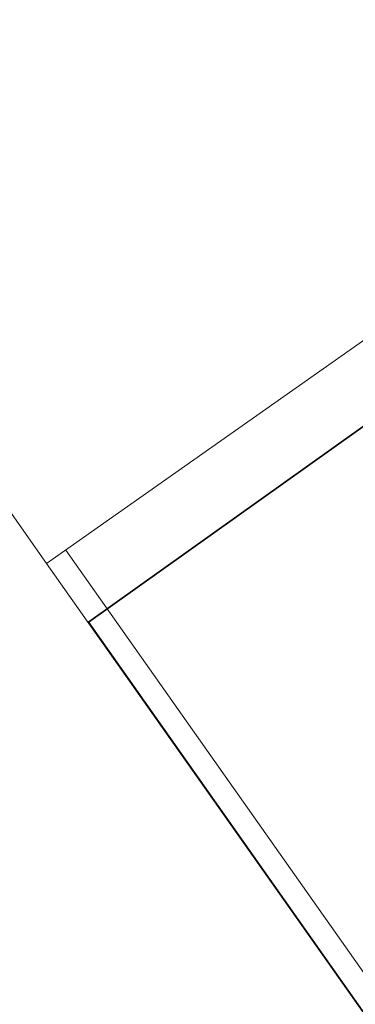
# Model space of a CAD drawing. Header units: metres. Extents: x 150385 to 171486, y 478588 to 485023.
# Tile 154 of 256: x 151199.97 to 151201.4, y 484024.51 to 484028.71. Entities that reach past the tile are written whole.
import ezdxf
from ezdxf.lldxf.tags import DXFTag

# ---------------------------------------------------------------- set-up
doc = ezdxf.new("R2010")
doc.units = ezdxf.units.M
for name, pattern in [('KAD', [12, 5, -1, 2, -1, 2, -1]), ('VH-GELEIDEBAND', [6, 2, -2, 0, -2]), ('VH-OPSLUITBAND_100X200', [16, 8, -2, 4, -2])]:
    doc.linetypes.add(name, pattern=pattern)
doc.layers.add('B-WE-KG-GRENS_PERCEEL-GV', color=150, linetype='KG-PERCEEL', lineweight=30, true_color=0x007fff)
for name, color, linetype, lineweight in [('N-WE-VH-KANTOPSLUITING_ACHTERKANTBAND-G', 7, 'Continuous', 5), ('N-WE-VH-KANTOPSLUITING_GELEIDEBAND-ANTRACIET_40_120X250-G', 7, 'VH-GELEIDEBAND', 35), ('N-WE-VH-KANTOPSLUITING_OPSLUITBAND-ANTRACIET_100X200-G', 7, 'VH-OPSLUITBAND_100X200', 35), ('N-XX-KG-GRENS_PERCEEL_TRAFO-G', 252, 'KAD', 15)]:
    doc.layers.add(name, color=color, linetype=linetype, lineweight=lineweight)
doc.styles.get("Standard").update_dxf_attribs({"font": 'NLCS-ISO.ttf'})
tags = doc.linetypes.add('KG-PERCEEL', pattern='A,5.5,-2,["P",Standard,S=1.8,R=0,X=-0.5,Y=-0.9],-2,5.5,-2,[5,NLCS.shx,S=0.75,R=0,X=0,Y=0],-2', length=19).pattern_tags.tags
tags[6] = DXFTag(74, 10)

msp = doc.modelspace()

# ---------------------------------------------------------------- linework, layer by layer
at = {"layer": 'B-WE-KG-GRENS_PERCEEL-GV', "flags": 128}
for points in [[(151203.38, 484021.71), (151200.26, 484026.14), (151203.5, 484028.45), (151206.63, 484024)], [(151200.26, 484026.14), (151203.38, 484021.71), (151206.63, 484024), (151203.5, 484028.45)], [(151203.38, 484021.71), (151200.26, 484026.14), (151203.5, 484028.45), (151206.63, 484024)], [(151200.26, 484026.14), (151203.38, 484021.71), (151206.63, 484024), (151203.5, 484028.45)], [(151203.38, 484021.71), (151200.26, 484026.14), (151203.5, 484028.45), (151206.63, 484024)], [(151200.26, 484026.14), (151203.38, 484021.71), (151206.63, 484024), (151203.5, 484028.45)]]:
    msp.add_lwpolyline(points, close=True, dxfattribs=at)
at = {"layer": 'N-WE-VH-KANTOPSLUITING_ACHTERKANTBAND-G', "color": 7, "lineweight": 5, "flags": 128}
msp.add_lwpolyline([(151192.1422176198, 484040.173613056), (151190.9568037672, 484039.3382985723), (151200.0815889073, 484026.3908132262), (151203.7599786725, 484028.9829965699, -0.4142135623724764), (151204.2894941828, 484028.8912723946), (151205.4879202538, 484027.1906680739, -0.3848538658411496), (151204.5371718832, 484019.3641658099, 0.3738165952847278), (151202.3154536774, 484003.6194601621), (151218.5009119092, 483978.6590891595), (151249.9791224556, 483933.987561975)], format="xyb", dxfattribs=at)
msp.add_lwpolyline([(151206.6060831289, 484023.0852767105), (151203.8847839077, 484021.1675608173), (151200.1633386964, 484026.4484022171)], dxfattribs=at)
at = {"layer": 'N-WE-VH-KANTOPSLUITING_GELEIDEBAND-ANTRACIET_40_120X250-G', "color": 7, "lineweight": 5, "ltscale": 2, "flags": 128}
msp.add_lwpolyline([(151192.2113398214, 484040.0755206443), (151191.1240242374, 484039.3093324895), (151200.1105513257, 484026.5580264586), (151203.6908537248, 484029.0810870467, -0.414213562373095), (151204.3875846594, 484028.9603973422), (151205.5860107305, 484027.2597930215, -0.3848538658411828), (151204.6158593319, 484019.2735662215, 0.3738165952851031), (151202.4161383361, 484003.6847487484), (151218.6003375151, 483978.7263193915), (151250.0758047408, 483934.0586853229), (151274.1201535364, 483902.7331821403, 0.4023217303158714), (151290.5517897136, 483900.2306912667), (151301.5422770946, 483907.9757437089, 0.4022791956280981), (151304.7133941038, 483924.2902466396), (151289.6632918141, 483947.6182676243, -0.4022788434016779), (151290.4560680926, 483951.6968912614), (151292.3375581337, 483953.0227902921, -0.4142135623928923), (151293.173635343, 483952.8779631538), (151295.7082189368, 483949.2813138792), (151314.5906276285, 483962.5878777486), (151312.0561113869, 483966.1844314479, -0.4142706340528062), (151312.2010340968, 483967.0205759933), (151312.9368133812, 483967.538870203, -0.4141564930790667), (151313.7727950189, 483967.3939757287), (151316.307210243, 483963.797565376), (151331.1025174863, 483974.2239206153), (151328.5679338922, 483977.82056989, -0.4142135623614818), (151328.7127610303, 483978.6566470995), (151328.7941773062, 483978.7131179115, 0.220049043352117), (151332.5729503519, 483985.2562406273), (151333.0916928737, 483990.9706012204)], format="xyb", dxfattribs=at)
at = {"layer": 'N-WE-VH-KANTOPSLUITING_OPSLUITBAND-ANTRACIET_100X200-G', "color": 7, "lineweight": 5, "ltscale": 0.35, "flags": 128}
msp.add_lwpolyline([(151200.0815978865, 484026.3907967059), (151203.8606456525, 484021.0282147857), (151206.5860187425, 484022.948801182)], dxfattribs=at)
at = {"layer": 'N-XX-KG-GRENS_PERCEEL_TRAFO-G', "color": 7, "lineweight": 5}
msp.add_lwpolyline([(151203.5, 484028.45), (151206.63, 484024), (151203.38, 484021.71), (151200.26, 484026.14), (151203.5, 484028.45)], dxfattribs=at)

doc.saveas('drawing.dxf')
